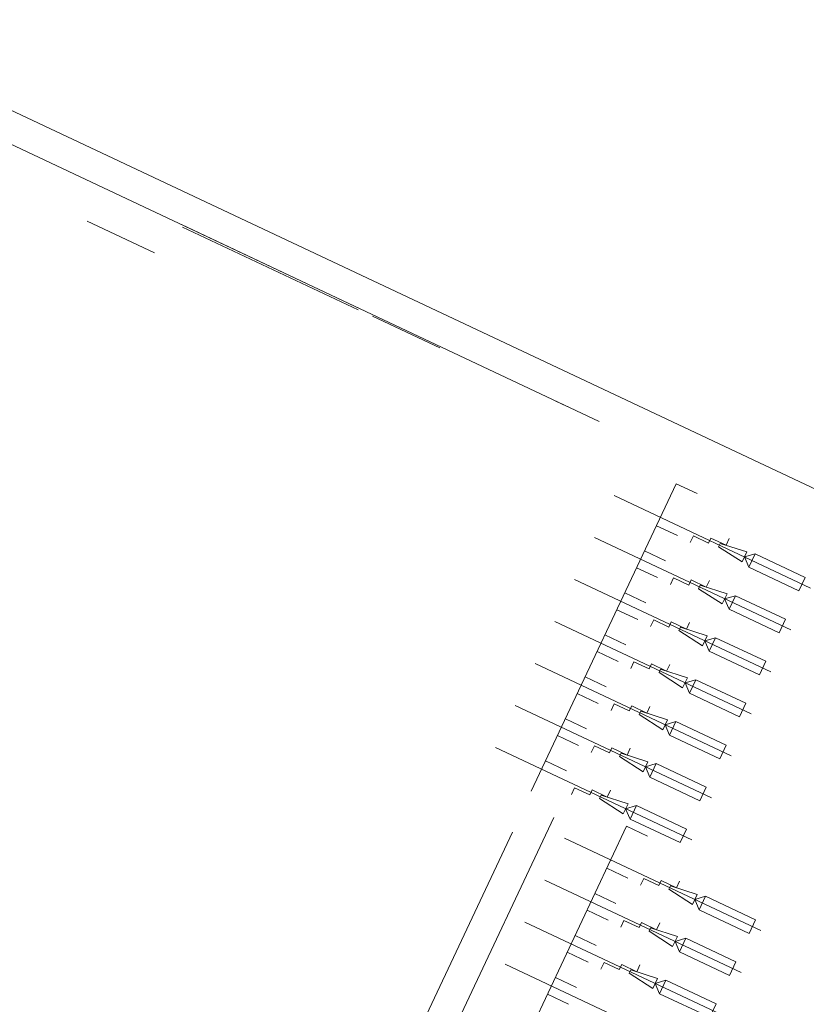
# Model space of a CAD drawing. Header units: metres. Extents: x 136266 to 136452, y 453403 to 453560.
# Tile 53 of 133: x 136380 to 136386, y 453452 to 453460. Entities that reach past the tile are written whole.
import ezdxf

# ---------------------------------------------------------------- set-up
doc = ezdxf.new("R2010")
doc.units = ezdxf.units.M
doc.layers.add('A-DETL-BEBOUWING', color=253, linetype='Continuous', lineweight=9)
doc.layers.add('A-DETL-GENF', color=92, linetype='Continuous', lineweight=5)

# ---------------------------------------------------------------- blocks, each defined once
blk = doc.blocks.new('859-DO-0010 29-09-2022')
at = {"layer": 'A-DETL-BEBOUWING'}
for p, q in [((120407, 42185.2), (111010, 42185.2)), ((111010, 41935.2), (118094.4, 41935.2)), ((115965.9, 41935.5), (114365.9, 41935.8)), ((117808.5, 41935.2), (117708.5, 41935.2)), ((114380.9, 41920.8), (115950.9, 41920.5)), ((116675.9, 41925.2), (116075.9, 41925.3)), ((113665.9, 41635.9), (114265.9, 41635.8)), ((119127.2, 35074.2), (119127.2, 38885.1)), ((118877.2, 38635.2), (118877.2, 35074.2))]:
    blk.add_line(p, q, dxfattribs=at)
at = {"layer": 'A-DETL-GENF'}
for p, q in [((118871.9, 41745.2), (119059.4, 41745.2)), ((118871.9, 39000.1), (118871.9, 41745.2)), ((119311.9, 41467.7), (119446.9, 41467.7)), ((119311.9, 41422.7), (119311.9, 41467.7)), ((119396.9, 41460.2), (119621.9, 41490.2)), ((119396.9, 41430.2), (119396.9, 41460.2)), ((119446.9, 41467.7), (119446.9, 41527.7)), ((119621.9, 41445.2), (119689.4, 41505.2)), ((119621.9, 41490.2), (119621.9, 41400.2)), ((119689.4, 41505.2), (120136.9, 41505.2)), ((119689.4, 41385.2), (119689.4, 41505.2)), ((120136.9, 41505.2), (120136.9, 41385.2)), ((120211.9, 41445.2), (118459.4, 41445.2)), ((119176.9, 41422.7), (119311.9, 41422.7)), ((119176.9, 41362.7), (119176.9, 41422.7)), ((119621.9, 41400.2), (119396.9, 41430.2)), ((119689.4, 41385.2), (119621.9, 41445.2)), ((120136.9, 41385.2), (119689.4, 41385.2)), ((118871.9, 41370.2), (119059.4, 41370.2)), ((119059.4, 41145.2), (118871.9, 41145.2)), ((119446.9, 41092.7), (119446.9, 41152.7)), ((120211.9, 41070.2), (118459.4, 41070.2)), ((119311.9, 41092.7), (119446.9, 41092.7)), ((119311.9, 41047.7), (119311.9, 41092.7)), ((119396.9, 41085.2), (119621.9, 41115.2)), ((119396.9, 41055.2), (119396.9, 41085.2)), ((119621.9, 41025.2), (119396.9, 41055.2)), ((119621.9, 41070.2), (119689.4, 41130.2)), ((119621.9, 41115.2), (119621.9, 41025.2)), ((119689.4, 41010.2), (119621.9, 41070.2)), ((119689.4, 41130.2), (120136.9, 41130.2)), ((119689.4, 41010.2), (119689.4, 41130.2)), ((120136.9, 41130.2), (120136.9, 41010.2)), ((118871.9, 40995.2), (119059.4, 40995.2)), ((119176.9, 41047.7), (119311.9, 41047.7)), ((119176.9, 40987.7), (119176.9, 41047.7)), ((120136.9, 41010.2), (119689.4, 41010.2)), ((119059.4, 40770.2), (118871.9, 40770.2)), ((119396.9, 40710.2), (119621.9, 40740.2)), ((119446.9, 40717.7), (119446.9, 40777.7)), ((119621.9, 40695.2), (119689.4, 40755.2)), ((119621.9, 40740.2), (119621.9, 40650.2)), ((119689.4, 40755.2), (120136.9, 40755.2)), ((119689.4, 40635.2), (119689.4, 40755.2)), ((120136.9, 40755.2), (120136.9, 40635.2)), ((120211.9, 40695.2), (118459.4, 40695.2)), ((119176.9, 40672.7), (119311.9, 40672.7)), ((119176.9, 40612.7), (119176.9, 40672.7)), ((119311.9, 40717.7), (119446.9, 40717.7)), ((119311.9, 40672.7), (119311.9, 40717.7)), ((119396.9, 40680.2), (119396.9, 40710.2)), ((119621.9, 40650.2), (119396.9, 40680.2)), ((119689.4, 40635.2), (119621.9, 40695.2)), ((118871.9, 40620.2), (119059.4, 40620.2)), ((120136.9, 40635.2), (119689.4, 40635.2)), ((119059.4, 40395.2), (118871.9, 40395.2)), ((119311.9, 40342.7), (119446.9, 40342.7)), ((119311.9, 40297.7), (119311.9, 40342.7)), ((119396.9, 40335.2), (119621.9, 40365.2)), ((119446.9, 40342.7), (119446.9, 40402.7)), ((119621.9, 40320.2), (119689.4, 40380.2)), ((119621.9, 40365.2), (119621.9, 40275.2)), ((119689.4, 40380.2), (120136.9, 40380.2)), ((119689.4, 40260.2), (119689.4, 40380.2)), ((120136.9, 40380.2), (120136.9, 40260.2)), ((120211.9, 40320.2), (118459.4, 40320.2)), ((119176.9, 40297.7), (119311.9, 40297.7)), ((119176.9, 40237.7), (119176.9, 40297.7)), ((119396.9, 40305.2), (119396.9, 40335.2)), ((119621.9, 40275.2), (119396.9, 40305.2)), ((119689.4, 40260.2), (119621.9, 40320.2)), ((120136.9, 40260.2), (119689.4, 40260.2)), ((118871.9, 40245.2), (119059.4, 40245.2)), ((119059.4, 40020.2), (118871.9, 40020.2)), ((119446.9, 39967.7), (119446.9, 40027.7)), ((120211.9, 39945.2), (118459.4, 39945.2)), ((119311.9, 39967.7), (119446.9, 39967.7)), ((119311.9, 39922.7), (119311.9, 39967.7)), ((119396.9, 39960.2), (119621.9, 39990.2)), ((119396.9, 39930.2), (119396.9, 39960.2)), ((119621.9, 39945.2), (119689.4, 40005.2)), ((119621.9, 39990.2), (119621.9, 39900.2)), ((119689.4, 39885.2), (119621.9, 39945.2)), ((119689.4, 40005.2), (120136.9, 40005.2)), ((119689.4, 39885.2), (119689.4, 40005.2)), ((120136.9, 40005.2), (120136.9, 39885.2)), ((118871.9, 39870.2), (119059.4, 39870.2)), ((119176.9, 39922.7), (119311.9, 39922.7)), ((119176.9, 39862.7), (119176.9, 39922.7)), ((119621.9, 39900.2), (119396.9, 39930.2)), ((120136.9, 39885.2), (119689.4, 39885.2)), ((119059.4, 39645.2), (118871.9, 39645.2)), ((119446.9, 39592.7), (119446.9, 39652.7)), ((119621.9, 39570.2), (119689.4, 39630.2)), ((119689.4, 39630.2), (120136.9, 39630.2)), ((119689.4, 39510.2), (119689.4, 39630.2)), ((120136.9, 39630.2), (120136.9, 39510.2)), ((120211.9, 39570.2), (118459.4, 39570.2)), ((119176.9, 39547.7), (119311.9, 39547.7)), ((119176.9, 39487.7), (119176.9, 39547.7)), ((119311.9, 39592.7), (119446.9, 39592.7)), ((119311.9, 39547.7), (119311.9, 39592.7)), ((119396.9, 39585.2), (119621.9, 39615.2)), ((119396.9, 39555.2), (119396.9, 39585.2)), ((119621.9, 39525.2), (119396.9, 39555.2)), ((119621.9, 39615.2), (119621.9, 39525.2)), ((119689.4, 39510.2), (119621.9, 39570.2)), ((118871.9, 39495.2), (119059.4, 39495.2)), ((120136.9, 39510.2), (119689.4, 39510.2)), ((119059.4, 39270.2), (118871.9, 39270.2)), ((119396.9, 39210.2), (119621.9, 39240.2)), ((119446.9, 39217.7), (119446.9, 39277.7)), ((119621.9, 39195.2), (119689.4, 39255.2)), ((119621.9, 39240.2), (119621.9, 39150.2)), ((119689.4, 39255.2), (120136.9, 39255.2)), ((119689.4, 39135.2), (119689.4, 39255.2)), ((120136.9, 39255.2), (120136.9, 39135.2)), ((120211.9, 39195.2), (118459.4, 39195.2)), ((119176.9, 39172.7), (119311.9, 39172.7)), ((119176.9, 39112.7), (119176.9, 39172.7)), ((119311.9, 39217.7), (119446.9, 39217.7)), ((119311.9, 39172.7), (119311.9, 39217.7)), ((119396.9, 39180.2), (119396.9, 39210.2)), ((119621.9, 39150.2), (119396.9, 39180.2)), ((119689.4, 39135.2), (119621.9, 39195.2)), ((120136.9, 39135.2), (119689.4, 39135.2)), ((119689.7, 39070.2), (119877.2, 39070.2)), ((119689.7, 35095.2), (119689.7, 39070.2)), ((120264.7, 38792.7), (120264.7, 38852.7)), ((120439.7, 38770.2), (120507.2, 38830.2)), ((120507.2, 38830.2), (120954.7, 38830.2)), ((120507.2, 38710.2), (120507.2, 38830.2)), ((120954.7, 38830.2), (120954.7, 38710.2)), ((121029.7, 38770.2), (119277.2, 38770.2)), ((119994.7, 38747.7), (120129.7, 38747.7)), ((119994.7, 38687.7), (119994.7, 38747.7)), ((120129.7, 38792.7), (120264.7, 38792.7)), ((120129.7, 38747.7), (120129.7, 38792.7)), ((120214.7, 38785.2), (120439.7, 38815.2)), ((120214.7, 38755.2), (120214.7, 38785.2)), ((120439.7, 38725.2), (120214.7, 38755.2)), ((120439.7, 38815.2), (120439.7, 38725.2)), ((120507.2, 38710.2), (120439.7, 38770.2)), ((119689.7, 38695.2), (119877.2, 38695.2)), ((120954.7, 38710.2), (120507.2, 38710.2)), ((119877.2, 38470.2), (119689.7, 38470.2)), ((120214.7, 38410.2), (120439.7, 38440.2)), ((120264.7, 38417.7), (120264.7, 38477.7)), ((120439.7, 38395.2), (120507.2, 38455.2)), ((120439.7, 38440.2), (120439.7, 38350.2)), ((120507.2, 38455.2), (120954.7, 38455.2)), ((120507.2, 38335.2), (120507.2, 38455.2)), ((120954.7, 38455.2), (120954.7, 38335.2)), ((121029.7, 38395.2), (119277.2, 38395.2)), ((119994.7, 38372.7), (120129.7, 38372.7)), ((119994.7, 38312.7), (119994.7, 38372.7)), ((120129.7, 38417.7), (120264.7, 38417.7)), ((120129.7, 38372.7), (120129.7, 38417.7)), ((120214.7, 38380.2), (120214.7, 38410.2)), ((120439.7, 38350.2), (120214.7, 38380.2)), ((120507.2, 38335.2), (120439.7, 38395.2)), ((119689.7, 38320.2), (119877.2, 38320.2)), ((120954.7, 38335.2), (120507.2, 38335.2)), ((119877.2, 38095.2), (119689.7, 38095.2)), ((120129.7, 38042.7), (120264.7, 38042.7)), ((120129.7, 37997.7), (120129.7, 38042.7)), ((120214.7, 38035.2), (120439.7, 38065.2)), ((120214.7, 38005.2), (120214.7, 38035.2)), ((120264.7, 38042.7), (120264.7, 38102.7)), ((120439.7, 38020.2), (120507.2, 38080.2)), ((120439.7, 38065.2), (120439.7, 37975.2)), ((120507.2, 38080.2), (120954.7, 38080.2)), ((120507.2, 37960.2), (120507.2, 38080.2)), ((120954.7, 38080.2), (120954.7, 37960.2)), ((121029.7, 38020.2), (119277.2, 38020.2)), ((119994.7, 37997.7), (120129.7, 37997.7)), ((119994.7, 37937.7), (119994.7, 37997.7)), ((120439.7, 37975.2), (120214.7, 38005.2)), ((120507.2, 37960.2), (120439.7, 38020.2)), ((120954.7, 37960.2), (120507.2, 37960.2)), ((119689.7, 37945.2), (119877.2, 37945.2)), ((119877.2, 37720.2), (119689.7, 37720.2)), ((121029.7, 37645.2), (119277.2, 37645.2)), ((119689.7, 37570.2), (119877.2, 37570.2))]:
    blk.add_line(p, q, dxfattribs=at)

msp = doc.modelspace()

# ---------------------------------------------------------------- block references
at = {"xscale": 0.001, "yscale": 0.001, "zscale": 0.001, "rotation": 334.7650131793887}
msp.add_blockref('859-DO-0010 29-09-2022', (136259.6791, 453469.3711), dxfattribs=at)

doc.saveas('drawing.dxf')
